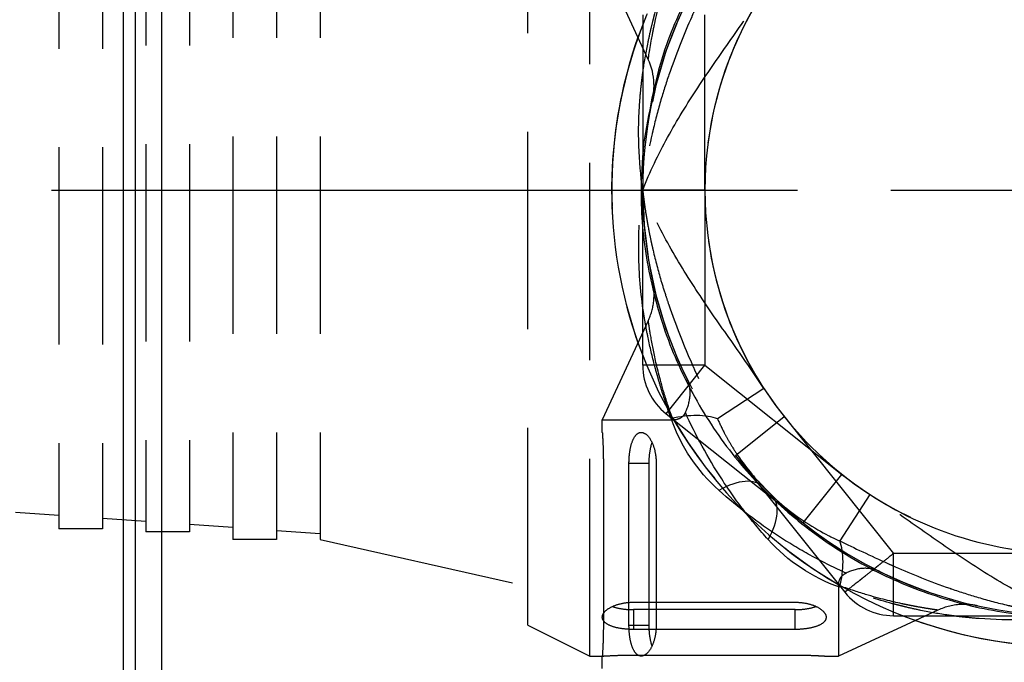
# Model space of a CAD drawing. Header units: millimetres. Extents: x 399 to 6076, y -1991 to 1602.
# Tile 218 of 256: x 4243 to 4259, y 548 to 558. Entities that reach past the tile are written whole.
import ezdxf

# ---------------------------------------------------------------- set-up
doc = ezdxf.new("R2010")
doc.units = ezdxf.units.MM
doc.linetypes.add('AM_ISO08W050', pattern=[18, 12, -1.5, 3, -1.5])
doc.linetypes.add('HIDDEN', pattern=[9.525, 6.35, -3.175])
doc.layers.add('AM_5', color=3, linetype='Continuous', lineweight=25)
doc.layers.add('AM_7', color=4, linetype='AM_ISO08W050', lineweight=25)
doc.layers.add('S20', color=7, linetype='Continuous')
doc.layers.add('中繼線', color=7, linetype='Continuous')
doc.styles.add('尺寸標註', font='romans.shx', dxfattribs={"bigfont": 'CHINESET.SHX'})
doc.dimstyles.new('複本 CNS2-1$0', dxfattribs={"dimtxt": 2.5, "dimasz": 2, "dimexe": 1, "dimexo": 1, "dimgap": 1, "dimtad": 1, "dimtoh": 1, "dimdsep": 46, "dimtxsty": '尺寸標註', "dimcen": 0, "dimclrd": 2, "dimclre": 2, "dimclrt": 3, "dimadec": 0, "dimazin": 2, "dimtp": 0.1, "dimtm": 0.1, "dimtfac": 0.71, "dimtmove": 0, "dimatfit": 0, "dimfxl": 0, "dimlwd": 13, "dimlwe": 13, "dimarcsym": 0})

# ---------------------------------------------------------------- blocks, each defined once
blk = doc.blocks.new('90度接頭-側視')
for p, q in [((-6.76, 2.102), (-7.5, 3.7)), ((-5.85, 0), (-6.85, 0)), ((-6.85, -2.818), (-6.85, 0)), ((-5.85, 0), (-5.85, -2.818)), ((-5.85, -2.818), (-6.85, -2.818)), ((-6.473, -3.6), (-5.85, -2.818)), ((-5.85, -2.818), (-3.646, -4.575)), ((-6.473, -3.6), (-4.269, -5.357)), ((-4.269, -5.357), (-3.646, -4.575))]:
    blk.add_line(p, q)
for centre, radius, start, end in [((0, 0), 6.85, 134.2456, 180), ((0, 0), 5.85, 123.1086, 180), ((0, 0), 7.35, 160.4443, 201.2555), ((-5.85, -2.818), 1, 180, 231.4451), ((0, 0), 7.35, 210.1895, 329.8105), ((0, 0), 6.85, 231.4451, 308.5549)]:
    blk.add_arc(centre, radius, start, end)
for points, knots in [([(-6.76, 2.102), (-6.76, 2.102), (-6.759, 2.114), (-6.755, 2.138), (-6.755, 2.139), (-6.755, 2.141), (-6.754, 2.143), (-6.752, 2.163), (-6.747, 2.191), (-6.742, 2.227), (-6.742, 2.229), (-6.741, 2.232), (-6.741, 2.235), (-6.74, 2.238), (-6.74, 2.241), (-6.739, 2.244), (-6.738, 2.249), (-6.737, 2.255), (-6.736, 2.261), (-6.73, 2.3), (-6.723, 2.346), (-6.713, 2.4), (-6.708, 2.43), (-6.702, 2.464), (-6.695, 2.499), (-6.691, 2.517), (-6.688, 2.536), (-6.684, 2.555), (-6.682, 2.564), (-6.68, 2.574), (-6.678, 2.584), (-6.677, 2.589), (-6.676, 2.594), (-6.675, 2.599), (-6.675, 2.601), (-6.674, 2.604), (-6.673, 2.606), (-6.673, 2.609), (-6.672, 2.612), (-6.672, 2.614), (-6.667, 2.637), (-6.662, 2.66), (-6.657, 2.685), (-6.623, 2.842), (-6.576, 3.035), (-6.507, 3.266), (-6.467, 3.398), (-6.42, 3.543), (-6.362, 3.7)], [0.4996312, 0.4996312, 0.4996312, 0.4996312, 0.5625, 0.5625, 0.5625, 0.5670909, 0.5670909, 0.5670909, 0.6171875, 0.6171875, 0.6171875, 0.6210938, 0.6210938, 0.6210938, 0.625, 0.625, 0.625, 0.6335102, 0.6335102, 0.6335102, 0.6875, 0.6875, 0.6875, 0.71875, 0.71875, 0.71875, 0.734375, 0.734375, 0.734375, 0.7421875, 0.7421875, 0.7421875, 0.7460938, 0.7460938, 0.7460938, 0.7480469, 0.7480469, 0.7480469, 0.75, 0.75, 0.75, 0.7726181, 0.7726181, 0.7726181, 0.9168736, 0.9168736, 0.9168736, 1, 1, 1, 1]), ([(-6.683, 1.503), (-6.685, 1.492), (-6.693, 1.458), (-6.69, 1.471), (-6.69, 1.471), (-6.69, 1.472), (-6.69, 1.473), (-6.69, 1.473), (-6.69, 1.474), (-6.689, 1.475), (-6.689, 1.475), (-6.689, 1.478), (-6.688, 1.479), (-6.683, 1.506), (-6.679, 1.532), (-6.669, 1.61), (-6.667, 1.662), (-6.673, 1.847), (-6.704, 1.982), (-6.76, 2.102)], [0.0000018, 0.0000018, 0.0000018, 0.0000018, 0.0640841, 0.0640841, 0.0650813, 0.0650813, 0.0653301, 0.0653301, 0.0654529, 0.0654529, 0.0656993, 0.0656993, 0.066189, 0.066189, 0.0740078, 0.0740078, 0.0896791, 0.0896791, 0.1295064, 0.1295064, 0.1295064, 0.1295064]), ([(-3.646, -4.575), (-3.128, -4.987), (-2.556, -5.303), (-1.931, -5.522), (-1.306, -5.741), (-0.662, -5.85), (0, -5.85), (0.662, -5.85), (1.306, -5.741), (1.931, -5.522), (2.556, -5.303), (3.128, -4.988), (3.646, -4.575)], [0, 0, 0, 0, 0.25, 0.25, 0.25, 0.5, 0.5, 0.5, 0.75, 0.75, 0.75, 1, 1, 1, 1])]:
    blk.add_open_spline(points, degree=3, knots=knots)
blk = doc.blocks.new('90接頭方向組合')
at = {"layer": '中繼線', "color": 1, "linetype": 'HIDDEN', "ltscale": 0.5}
for p, q in [((36.722, 36.922), (36.722, 51.922)), ((35.722, 37.422), (35.722, 51.422)), ((30.982, 50.047), (30.982, 38.797)), ((31.682, 50.047), (31.682, 38.797)), ((32.382, 50.047), (32.382, 38.797)), ((29.582, 49.922), (29.582, 38.922)), ((30.282, 49.922), (30.282, 38.922)), ((28.182, 49.872), (28.182, 38.972)), ((28.882, 49.872), (28.882, 38.972)), ((37.572, 47.24), (37.572, 44.422)), ((38.572, 44.422), (38.572, 47.24)), ((37.572, 44.422), (38.572, 44.422)), ((37.662, 42.32), (36.922, 40.722)), ((38.282, 41.386), (38.282, 41.386)), ((39.522, 41.227), (38.776, 40.74)), ((36.922, 40.722), (38.06, 40.722)), ((36.922, 40.522), (36.922, 40.722)), ((39.065, 40.153), (39.847, 40.776)), ((39.847, 40.776), (41.604, 38.572)), ((39.065, 40.153), (40.822, 37.949)), ((36.939, 40.022), (36.939, 37.422)), ((37.351, 37.422), (37.351, 40.022)), ((37.67, 40.022), (37.351, 40.022)), ((37.67, 40.022), (37.67, 37.422)), ((37.789, 40.022), (37.789, 37.422)), ((41.227, 39.522), (40.74, 38.776)), ((27.482, 39.24), (28.182, 39.191)), ((28.882, 39.142), (29.582, 39.093)), ((28.882, 38.972), (28.182, 38.972)), ((30.282, 39.044), (30.982, 38.995)), ((30.282, 38.922), (29.582, 38.922)), ((31.682, 38.946), (32.382, 38.897)), ((31.682, 38.797), (30.982, 38.797)), ((32.382, 38.797), (35.722, 38.047)), ((44.422, 38.572), (41.604, 38.572)), ((41.604, 37.572), (41.604, 38.572)), ((40.722, 38.06), (40.722, 36.922)), ((37.422, 37.789), (40.022, 37.789)), ((37.422, 37.67), (37.422, 37.351)), ((40.022, 37.67), (37.422, 37.67)), ((40.022, 37.351), (40.022, 37.67)), ((42.32, 37.662), (40.722, 36.922)), ((41.604, 37.572), (44.422, 37.572)), ((35.722, 37.422), (36.722, 36.922)), ((37.351, 37.422), (37.67, 37.422)), ((40.022, 37.351), (37.422, 37.351)), ((36.722, 36.922), (36.922, 36.922)), ((36.922, 36.722), (36.922, 36.922)), ((37.422, 36.939), (40.022, 36.939)), ((40.522, 36.922), (40.722, 36.922))]:
    blk.add_line(p, q, dxfattribs=at)
for centre, radius, start, end in [((44.422, 44.422), 7.35, 120.1895, 239.8105), ((44.422, 44.422), 6.85, 141.4451, 218.5549), ((44.422, 44.422), 7.35, 158.7445, 199.5557), ((44.422, 44.422), 6.69, 163.7678, 163.7681), ((44.422, 44.422), 6.85, 180, 225.7544), ((44.422, 44.422), 5.85, 180, 236.8914), ((44.422, 44.422), 6.69, 196.232, 196.2324), ((44.422, 44.422), 5.85, 213.1086, 270), ((44.422, 44.422), 6.85, 224.2456, 270), ((41.604, 38.572), 1, 218.5549, 270), ((44.422, 44.422), 6.69, 253.7678, 253.7681), ((44.422, 44.422), 7.35, 248.7445, 289.5557), ((44.422, 44.422), 7.35, 250.4443, 291.2555)]:
    blk.add_arc(centre, radius, start, end, dxfattribs=at)
for centre, major_axis, ratio, start_param, end_param in [((38.029, 40.253), (-0.955, -0.296), 0.473491, 3.682721, 4.566635), ((38.799, 38.945), (0.716, 0.698), 0.516783, 0, 1.104471), ((38.945, 38.799), (0.698, 0.716), 0.516783, 5.178714, 6.283185), ((40.253, 38.029), (-0.296, -0.955), 0.473491, 1.71655, 2.600464)]:
    blk.add_ellipse(centre, major_axis=major_axis, ratio=ratio, start_param=start_param, end_param=end_param, dxfattribs=at)
for points, knots in [([(37.572, 44.422), (37.505, 44.889), (37.489, 45.372), (37.526, 45.862), (37.532, 45.944), (37.54, 46.026), (37.549, 46.108), (37.553, 46.149), (37.558, 46.19), (37.563, 46.231), (37.566, 46.251), (37.569, 46.272), (37.571, 46.292), (37.573, 46.303), (37.574, 46.313), (37.576, 46.323), (37.577, 46.333), (37.579, 46.345), (37.58, 46.354), (37.601, 46.5), (37.627, 46.649), (37.658, 46.8), (37.674, 46.875), (37.69, 46.951), (37.708, 47.027), (37.717, 47.065), (37.726, 47.103), (37.736, 47.141), (37.741, 47.16), (37.746, 47.18), (37.751, 47.199), (37.753, 47.208), (37.755, 47.218), (37.758, 47.227), (37.759, 47.232), (37.76, 47.237), (37.762, 47.242), (37.763, 47.247), (37.765, 47.253), (37.766, 47.256), (37.829, 47.495), (37.917, 47.781), (38.029, 48.101)], [0, 0, 0, 0, 0.375, 0.375, 0.375, 0.4375, 0.4375, 0.4375, 0.46875, 0.46875, 0.46875, 0.484375, 0.484375, 0.484375, 0.492187, 0.492187, 0.492187, 0.5, 0.5, 0.5, 0.625, 0.625, 0.625, 0.6875, 0.6875, 0.6875, 0.71875, 0.71875, 0.71875, 0.734375, 0.734375, 0.734375, 0.742187, 0.742187, 0.742187, 0.746094, 0.746094, 0.746094, 0.75, 0.75, 0.75, 1, 1, 1, 1]), ([(38.776, 48.104), (38.665, 47.873), (38.539, 47.612), (38.407, 47.318), (38.391, 47.283), (38.376, 47.247), (38.36, 47.211), (38.243, 46.944), (38.124, 46.651), (38.013, 46.332), (38.009, 46.321), (38.006, 46.313), (38.003, 46.304), (37.955, 46.166), (37.909, 46.023), (37.866, 45.876), (37.82, 45.72), (37.777, 45.56), (37.739, 45.395), (37.734, 45.373), (37.728, 45.348), (37.723, 45.325), (37.648, 44.992), (37.601, 44.69), (37.572, 44.422)], [0, 0, 0, 0, 0.249939, 0.249939, 0.249939, 0.2797423, 0.2797423, 0.2797423, 0.4998779, 0.4998779, 0.4998779, 0.5076885, 0.5076885, 0.5076885, 0.6248474, 0.6248474, 0.6248474, 0.74918, 0.74918, 0.74918, 0.7654381, 0.7654381, 0.7654381, 0.9997559, 0.9997559, 0.9997559, 0.9997559]), ([(39.847, 48.068), (39.435, 47.551), (39.119, 46.978), (38.9, 46.354), (38.682, 45.729), (38.572, 45.084), (38.572, 44.422), (38.572, 43.76), (38.682, 43.116), (38.9, 42.491), (39.119, 41.866), (39.435, 41.294), (39.847, 40.776)], [0, 0, 0, 0, 0.25, 0.25, 0.25, 0.5, 0.5, 0.5, 0.75, 0.75, 0.75, 1, 1, 1, 1]), ([(37.572, 44.422), (37.687, 44.715), (37.822, 44.996), (38.122, 45.543), (38.287, 45.808), (38.631, 46.331), (38.811, 46.587), (39.171, 47.1), (39.351, 47.356), (39.522, 47.618)], [0, 0, 0, 0, 0.25, 0.25, 0.5, 0.5, 0.75, 0.75, 1, 1, 1, 1]), ([(38.029, 40.744), (37.973, 40.904), (37.923, 41.055), (37.879, 41.196), (37.857, 41.267), (37.836, 41.335), (37.818, 41.4), (37.808, 41.433), (37.799, 41.465), (37.79, 41.496), (37.786, 41.512), (37.782, 41.527), (37.778, 41.543), (37.776, 41.55), (37.774, 41.558), (37.772, 41.566), (37.771, 41.569), (37.77, 41.573), (37.769, 41.577), (37.768, 41.581), (37.767, 41.583), (37.766, 41.588), (37.725, 41.743), (37.689, 41.896), (37.658, 42.047), (37.642, 42.123), (37.628, 42.198), (37.615, 42.273), (37.608, 42.31), (37.602, 42.348), (37.596, 42.385), (37.593, 42.403), (37.59, 42.422), (37.588, 42.44), (37.585, 42.459), (37.582, 42.475), (37.579, 42.496), (37.533, 42.816), (37.509, 43.135), (37.507, 43.45), (37.507, 43.458), (37.507, 43.465), (37.507, 43.472), (37.507, 43.553), (37.508, 43.633), (37.51, 43.713), (37.518, 43.953), (37.539, 44.19), (37.572, 44.422)], [0, 0, 0, 0, 0.125, 0.125, 0.125, 0.1875, 0.1875, 0.1875, 0.21875, 0.21875, 0.21875, 0.234375, 0.234375, 0.234375, 0.242188, 0.242188, 0.242188, 0.246094, 0.246094, 0.246094, 0.25, 0.25, 0.25, 0.375, 0.375, 0.375, 0.4375, 0.4375, 0.4375, 0.46875, 0.46875, 0.46875, 0.484375, 0.484375, 0.484375, 0.5, 0.5, 0.5, 0.744385, 0.744385, 0.744385, 0.75, 0.75, 0.75, 0.8125, 0.8125, 0.8125, 1, 1, 1, 1]), ([(37.572, 44.422), (37.576, 44.383), (37.581, 44.34), (37.587, 44.293), (37.589, 44.277), (37.591, 44.261), (37.593, 44.244), (37.602, 44.177), (37.613, 44.103), (37.626, 44.022), (37.639, 43.942), (37.654, 43.853), (37.673, 43.758), (37.682, 43.711), (37.692, 43.661), (37.703, 43.61), (37.708, 43.585), (37.714, 43.559), (37.72, 43.532), (37.723, 43.519), (37.726, 43.506), (37.729, 43.492), (37.73, 43.486), (37.732, 43.479), (37.733, 43.472), (37.735, 43.465), (37.737, 43.457), (37.738, 43.452), (37.777, 43.286), (37.82, 43.124), (37.866, 42.968), (37.89, 42.886), (37.915, 42.806), (37.941, 42.727), (37.958, 42.673), (37.976, 42.62), (37.994, 42.568), (37.998, 42.554), (38.003, 42.54), (38.008, 42.526), (38.009, 42.522), (38.011, 42.518), (38.013, 42.513), (38.124, 42.193), (38.243, 41.9), (38.36, 41.633), (38.376, 41.597), (38.391, 41.562), (38.407, 41.527), (38.539, 41.232), (38.665, 40.971), (38.776, 40.74)], [0.0002441, 0.0002441, 0.0002441, 0.0002441, 0.0471077, 0.0471077, 0.0471077, 0.0627289, 0.0627289, 0.0627289, 0.1252136, 0.1252136, 0.1252136, 0.1876984, 0.1876984, 0.1876984, 0.2189407, 0.2189407, 0.2189407, 0.2345619, 0.2345619, 0.2345619, 0.2423725, 0.2423725, 0.2423725, 0.2462778, 0.2462778, 0.2462778, 0.2501831, 0.2501831, 0.2501831, 0.3751526, 0.3751526, 0.3751526, 0.4402334, 0.4402334, 0.4402334, 0.4845273, 0.4845273, 0.4845273, 0.4963042, 0.4963042, 0.4963042, 0.5001221, 0.5001221, 0.5001221, 0.7204352, 0.7204352, 0.7204352, 0.750061, 0.750061, 0.750061, 1, 1, 1, 1]), ([(39.522, 41.227), (39.352, 41.488), (39.172, 41.744), (38.812, 42.255), (38.633, 42.511), (38.289, 43.032), (38.124, 43.297), (37.824, 43.845), (37.688, 44.128), (37.572, 44.422)], [0, 0, 0, 0, 0.25, 0.25, 0.5, 0.5, 0.75, 0.75, 1, 1, 1, 1]), ([(37.662, 42.32), (37.707, 42.418), (37.737, 42.525), (37.754, 42.686), (37.756, 42.74), (37.752, 42.82), (37.749, 42.847), (37.744, 42.884), (37.743, 42.894), (37.74, 42.912), (37.738, 42.919), (37.737, 42.929), (37.736, 42.931), (37.736, 42.934), (37.735, 42.935), (37.735, 42.937), (37.735, 42.938), (37.734, 42.94), (37.734, 42.941), (37.734, 42.944), (37.733, 42.944), (37.733, 42.946), (37.733, 42.946), (37.733, 42.947), (37.733, 42.947), (37.733, 42.947), (37.733, 42.947), (37.733, 42.947)], [0, 0, 0, 0, 0.03238533, 0.03238533, 0.04848247, 0.04848247, 0.05661557, 0.05661557, 0.05966355, 0.05966355, 0.0619518, 0.0619518, 0.06256623, 0.06256623, 0.0629676, 0.0629676, 0.0633711, 0.0633711, 0.06377443, 0.06377443, 0.06541595, 0.06541595, 0.06701571, 0.06701571, 0.07181345, 0.07181345, 0.07469504, 0.07469504, 0.07469504, 0.07469504]), ([(38.06, 40.722), (38.003, 40.878), (37.956, 41.022), (37.916, 41.154), (37.846, 41.386), (37.799, 41.58), (37.765, 41.738), (37.736, 41.875), (37.707, 42.032), (37.691, 42.13), (37.689, 42.141), (37.687, 42.151), (37.686, 42.16), (37.686, 42.162), (37.685, 42.163), (37.685, 42.164), (37.685, 42.167), (37.684, 42.17), (37.684, 42.173), (37.683, 42.175), (37.683, 42.178), (37.683, 42.181), (37.675, 42.228), (37.67, 42.263), (37.667, 42.286), (37.664, 42.309), (37.662, 42.32), (37.662, 42.32)], [0.0000001, 0.0000001, 0.0000001, 0.0000001, 0.0822466, 0.0822466, 0.0822466, 0.2265454, 0.2265454, 0.2265454, 0.3520214, 0.3520214, 0.3520214, 0.3653496, 0.3653496, 0.3653496, 0.3671875, 0.3671875, 0.3671875, 0.3710937, 0.3710937, 0.3710937, 0.375, 0.375, 0.375, 0.4375, 0.4375, 0.4375, 0.4986772, 0.4986772, 0.4986772, 0.4986772]), ([(38.258, 40.843), (38.304, 40.938), (38.33, 41.035), (38.338, 41.209), (38.325, 41.286), (38.291, 41.366), (38.287, 41.376), (38.282, 41.386)], [0.00000157, 0.00000157, 0.00000157, 0.00000157, 0.03773377, 0.03773377, 0.07068367, 0.07068367, 0.07542641, 0.07542641, 0.07542641, 0.07542641]), ([(38.258, 40.843), (38.248, 40.822), (38.236, 40.804), (38.209, 40.774), (38.194, 40.762), (38.14, 40.729), (38.098, 40.722), (38.06, 40.722)], [0.0000014, 0.0000014, 0.0000014, 0.0000014, 0.00816984, 0.00816984, 0.01702645, 0.01702645, 0.0387401, 0.0387401, 0.0387401, 0.0387401]), ([(39.589, 38.799), (39.453, 38.95), (39.322, 39.106), (39.073, 39.431), (38.955, 39.598), (38.616, 40.121), (38.423, 40.478), (38.258, 40.843)], [0, 0, 0, 0, 0.25, 0.25, 0.5, 0.5, 1, 1, 1, 1]), ([(38.776, 40.74), (38.804, 40.676), (38.842, 40.594), (38.894, 40.496), (38.92, 40.447), (38.949, 40.394), (38.983, 40.337), (39.016, 40.281), (39.056, 40.217), (39.096, 40.158), (39.257, 39.919), (39.407, 39.754), (39.515, 39.643)], [0, 0, 0, 0, 0.25, 0.25, 0.25, 0.375, 0.375, 0.375, 0.5, 0.5, 0.5, 1, 1, 1, 1]), ([(36.922, 40.522), (36.922, 40.522), (36.923, 40.51), (36.926, 40.459), (36.928, 40.42), (36.933, 40.331), (36.935, 40.275), (36.938, 40.152), (36.939, 40.085), (36.939, 40.022)], [-0.07536132, -0.07536132, -0.07536132, -0.07536132, -0.05652099, -0.05652099, -0.03768067, -0.03768067, -0.01884034, -0.01884034, 0, 0, 0, 0]), ([(37.351, 40.022), (37.351, 40.085), (37.356, 40.151), (37.373, 40.272), (37.387, 40.327), (37.42, 40.418), (37.442, 40.458), (37.493, 40.51), (37.521, 40.522), (37.576, 40.522), (37.607, 40.509), (37.666, 40.456), (37.694, 40.416), (37.738, 40.326), (37.757, 40.272), (37.782, 40.151), (37.789, 40.085), (37.789, 40.022)], [-0.1577208, -0.1577208, -0.1577208, -0.1577208, -0.1389869, -0.1389869, -0.120253, -0.120253, -0.0998464, -0.0998464, -0.0794397, -0.0794397, -0.0585168, -0.0585168, -0.037594, -0.037594, -0.018797, -0.018797, 0, 0, 0, 0]), ([(37.721, 40.361), (37.706, 40.32), (37.693, 40.268), (37.675, 40.151), (37.67, 40.085), (37.67, 40.022)], [-0.19459193, -0.19459193, -0.19459193, -0.19459193, -0.1771521, -0.1771521, -0.1584276, -0.1584276, -0.1584276, -0.1584276]), ([(40.843, 38.258), (40.66, 38.34), (40.48, 38.43), (40.301, 38.527), (40.123, 38.624), (39.945, 38.729), (39.772, 38.842), (39.425, 39.067), (39.101, 39.316), (38.799, 39.589)], [0, 0, 0, 0, 0.25, 0.25, 0.25, 0.5, 0.5, 0.5, 1, 1, 1, 1]), ([(39.643, 39.515), (39.698, 39.461), (39.767, 39.397), (39.852, 39.326), (40.039, 39.169), (40.353, 38.966), (40.556, 38.863), (40.628, 38.827), (40.69, 38.798), (40.74, 38.776)], [0, 0, 0, 0, 0.25, 0.25, 0.25, 0.803278, 0.803278, 0.803278, 1, 1, 1, 1]), ([(44.422, 37.572), (44.13, 37.687), (43.848, 37.822), (43.301, 38.122), (43.036, 38.287), (42.514, 38.631), (42.257, 38.811), (41.745, 39.171), (41.489, 39.351), (41.227, 39.522)], [0, 0, 0, 0, 0.25, 0.25, 0.5, 0.5, 0.75, 0.75, 1, 1, 1, 1]), ([(40.74, 38.776), (40.971, 38.665), (41.232, 38.539), (41.527, 38.407), (41.562, 38.391), (41.597, 38.376), (41.633, 38.36), (41.9, 38.243), (42.193, 38.124), (42.513, 38.013), (42.524, 38.009), (42.531, 38.006), (42.54, 38.003), (42.678, 37.955), (42.821, 37.909), (42.968, 37.866), (43.124, 37.82), (43.285, 37.777), (43.45, 37.739), (43.471, 37.734), (43.496, 37.728), (43.519, 37.723), (43.852, 37.648), (44.155, 37.601), (44.422, 37.572)], [0, 0, 0, 0, 0.249939, 0.249939, 0.249939, 0.2797423, 0.2797423, 0.2797423, 0.4998779, 0.4998779, 0.4998779, 0.5076885, 0.5076885, 0.5076885, 0.6248474, 0.6248474, 0.6248474, 0.74918, 0.74918, 0.74918, 0.7654381, 0.7654381, 0.7654381, 0.9997559, 0.9997559, 0.9997559, 0.9997559]), ([(41.604, 38.572), (41.535, 38.517), (41.476, 38.469), (41.426, 38.43), (41.401, 38.41), (41.378, 38.392), (41.358, 38.376), (41.348, 38.368), (41.339, 38.361), (41.33, 38.354), (41.325, 38.35), (41.321, 38.347), (41.317, 38.343), (41.313, 38.34), (41.312, 38.339), (41.305, 38.334), (41.25, 38.29), (41.202, 38.252), (41.16, 38.218), (41.139, 38.201), (41.119, 38.186), (41.101, 38.171), (41.092, 38.164), (41.084, 38.157), (41.075, 38.151), (41.071, 38.147), (41.067, 38.144), (41.063, 38.141), (41.061, 38.139), (41.059, 38.138), (41.057, 38.136), (41.055, 38.135), (41.054, 38.134), (41.051, 38.132), (40.964, 38.062), (40.908, 38.018), (40.873, 37.99), (40.837, 37.963), (40.822, 37.949), (40.822, 37.949)], [0, 0, 0, 0, 0.125, 0.125, 0.125, 0.1875, 0.1875, 0.1875, 0.21875, 0.21875, 0.21875, 0.234375, 0.234375, 0.234375, 0.25, 0.25, 0.25, 0.375, 0.375, 0.375, 0.4375, 0.4375, 0.4375, 0.46875, 0.46875, 0.46875, 0.484375, 0.484375, 0.484375, 0.492187, 0.492187, 0.492187, 0.5, 0.5, 0.5, 0.75, 0.75, 0.75, 1, 1, 1, 1]), ([(41.386, 38.282), (41.376, 38.287), (41.366, 38.291), (41.286, 38.325), (41.209, 38.338), (41.035, 38.33), (40.938, 38.304), (40.843, 38.258)], [-0.00471986, -0.00471986, -0.00471986, -0.00471986, 0, 0, 0.03295232, 0.03295232, 0.07067013, 0.07067013, 0.07067013, 0.07067013]), ([(40.722, 38.06), (40.722, 38.098), (40.729, 38.14), (40.762, 38.194), (40.774, 38.209), (40.804, 38.236), (40.822, 38.248), (40.843, 38.258)], [0.00000387, 0.00000387, 0.00000387, 0.00000387, 0.0217163, 0.0217163, 0.03057237, 0.03057237, 0.03874012, 0.03874012, 0.03874012, 0.03874012]), ([(42.32, 37.662), (42.32, 37.662), (42.308, 37.664), (42.285, 37.667), (42.283, 37.667), (42.281, 37.668), (42.279, 37.668), (42.259, 37.671), (42.231, 37.675), (42.196, 37.68), (42.193, 37.681), (42.19, 37.681), (42.187, 37.682), (42.184, 37.682), (42.181, 37.683), (42.179, 37.683), (42.173, 37.684), (42.167, 37.685), (42.161, 37.686), (42.122, 37.692), (42.076, 37.7), (42.023, 37.709), (41.992, 37.715), (41.959, 37.721), (41.923, 37.728), (41.905, 37.731), (41.886, 37.735), (41.867, 37.738), (41.858, 37.74), (41.848, 37.742), (41.838, 37.744), (41.833, 37.745), (41.828, 37.746), (41.823, 37.747), (41.821, 37.748), (41.818, 37.748), (41.816, 37.749), (41.813, 37.749), (41.81, 37.75), (41.808, 37.75), (41.786, 37.755), (41.762, 37.76), (41.737, 37.765), (41.58, 37.799), (41.387, 37.846), (41.157, 37.915), (41.024, 37.955), (40.879, 38.002), (40.722, 38.06)], [0.4996312, 0.4996312, 0.4996312, 0.4996312, 0.5625, 0.5625, 0.5625, 0.5670909, 0.5670909, 0.5670909, 0.6171875, 0.6171875, 0.6171875, 0.6210938, 0.6210938, 0.6210938, 0.625, 0.625, 0.625, 0.6335102, 0.6335102, 0.6335102, 0.6875, 0.6875, 0.6875, 0.71875, 0.71875, 0.71875, 0.734375, 0.734375, 0.734375, 0.7421875, 0.7421875, 0.7421875, 0.7460938, 0.7460938, 0.7460938, 0.7480469, 0.7480469, 0.7480469, 0.75, 0.75, 0.75, 0.7726181, 0.7726181, 0.7726181, 0.9168736, 0.9168736, 0.9168736, 1, 1, 1, 1]), ([(44.422, 37.572), (43.956, 37.505), (43.473, 37.489), (42.982, 37.526), (42.901, 37.532), (42.819, 37.54), (42.737, 37.549), (42.696, 37.553), (42.655, 37.558), (42.614, 37.563), (42.593, 37.566), (42.573, 37.569), (42.552, 37.571), (42.542, 37.573), (42.532, 37.574), (42.521, 37.576), (42.511, 37.577), (42.5, 37.579), (42.491, 37.58), (42.344, 37.601), (42.195, 37.627), (42.045, 37.658), (41.969, 37.674), (41.894, 37.69), (41.818, 37.708), (41.78, 37.717), (41.741, 37.726), (41.703, 37.736), (41.684, 37.741), (41.665, 37.746), (41.646, 37.751), (41.636, 37.753), (41.627, 37.755), (41.617, 37.758), (41.612, 37.759), (41.607, 37.76), (41.603, 37.762), (41.598, 37.763), (41.592, 37.765), (41.588, 37.766), (41.349, 37.829), (41.064, 37.917), (40.744, 38.029)], [0, 0, 0, 0, 0.375, 0.375, 0.375, 0.4375, 0.4375, 0.4375, 0.46875, 0.46875, 0.46875, 0.484375, 0.484375, 0.484375, 0.492187, 0.492187, 0.492187, 0.5, 0.5, 0.5, 0.625, 0.625, 0.625, 0.6875, 0.6875, 0.6875, 0.71875, 0.71875, 0.71875, 0.734375, 0.734375, 0.734375, 0.742187, 0.742187, 0.742187, 0.746094, 0.746094, 0.746094, 0.75, 0.75, 0.75, 1, 1, 1, 1]), ([(37.422, 37.351), (37.359, 37.351), (37.291, 37.356), (37.168, 37.374), (37.112, 37.388), (37.023, 37.422), (36.985, 37.444), (36.934, 37.494), (36.922, 37.522), (36.922, 37.576), (36.935, 37.606), (36.985, 37.663), (37.023, 37.691), (37.112, 37.735), (37.167, 37.755), (37.29, 37.782), (37.358, 37.789), (37.422, 37.789)], [-0.315449, -0.315449, -0.315449, -0.315449, -0.2963495, -0.2963495, -0.27725, -0.27725, -0.2572083, -0.2572083, -0.2371665, -0.2371665, -0.2167818, -0.2167818, -0.1963971, -0.1963971, -0.1770589, -0.1770589, -0.1577208, -0.1577208, -0.1577208, -0.1577208]), ([(37.083, 37.721), (37.124, 37.706), (37.174, 37.693), (37.291, 37.675), (37.358, 37.67), (37.422, 37.67)], [-0.03617771, -0.03617771, -0.03617771, -0.03617771, -0.01912511, -0.01912511, 0, 0, 0, 0]), ([(40.022, 37.789), (40.085, 37.789), (40.151, 37.782), (40.272, 37.757), (40.326, 37.738), (40.416, 37.694), (40.456, 37.666), (40.509, 37.607), (40.522, 37.576), (40.522, 37.521), (40.51, 37.493), (40.458, 37.442), (40.418, 37.42), (40.327, 37.387), (40.272, 37.373), (40.151, 37.356), (40.085, 37.351), (40.022, 37.351)], [-0.1577208, -0.1577208, -0.1577208, -0.1577208, -0.1389238, -0.1389238, -0.1201268, -0.1201268, -0.0992039, -0.0992039, -0.078281, -0.078281, -0.0578744, -0.0578744, -0.0374678, -0.0374678, -0.0187339, -0.0187339, 0, 0, 0, 0]), ([(40.022, 37.67), (40.085, 37.67), (40.151, 37.675), (40.268, 37.693), (40.32, 37.706), (40.361, 37.721)], [-0.3168552, -0.3168552, -0.3168552, -0.3168552, -0.2981307, -0.2981307, -0.28069087, -0.28069087, -0.28069087, -0.28069087]), ([(42.919, 37.739), (42.93, 37.737), (42.965, 37.729), (42.952, 37.732), (42.952, 37.732), (42.95, 37.732), (42.95, 37.732), (42.949, 37.733), (42.949, 37.733), (42.948, 37.733), (42.947, 37.733), (42.945, 37.733), (42.943, 37.734), (42.916, 37.739), (42.89, 37.744), (42.812, 37.753), (42.76, 37.756), (42.575, 37.75), (42.441, 37.718), (42.32, 37.662)], [0.0000018, 0.0000018, 0.0000018, 0.0000018, 0.0640841, 0.0640841, 0.0650813, 0.0650813, 0.0653301, 0.0653301, 0.0654529, 0.0654529, 0.0656993, 0.0656993, 0.066189, 0.066189, 0.0740078, 0.0740078, 0.0896791, 0.0896791, 0.1295064, 0.1295064, 0.1295064, 0.1295064]), ([(36.939, 37.422), (36.939, 37.359), (36.938, 37.292), (36.935, 37.169), (36.933, 37.113), (36.928, 37.024), (36.926, 36.986), (36.923, 36.935), (36.922, 36.922), (36.922, 36.922)], [-0.30144527, -0.30144527, -0.30144527, -0.30144527, -0.28260494, -0.28260494, -0.2637646, -0.2637646, -0.24492428, -0.24492428, -0.22608395, -0.22608395, -0.22608395, -0.22608395]), ([(37.789, 37.422), (37.789, 37.358), (37.782, 37.29), (37.755, 37.167), (37.735, 37.112), (37.691, 37.023), (37.663, 36.985), (37.606, 36.935), (37.576, 36.922), (37.522, 36.922), (37.494, 36.934), (37.444, 36.985), (37.422, 37.023), (37.388, 37.112), (37.374, 37.168), (37.356, 37.291), (37.351, 37.359), (37.351, 37.422)], [-0.315449, -0.315449, -0.315449, -0.315449, -0.2961108, -0.2961108, -0.2767726, -0.2767726, -0.2563879, -0.2563879, -0.2360032, -0.2360032, -0.2159615, -0.2159615, -0.1959198, -0.1959198, -0.1768203, -0.1768203, -0.1577208, -0.1577208, -0.1577208, -0.1577208]), ([(37.67, 37.422), (37.67, 37.358), (37.675, 37.291), (37.693, 37.174), (37.706, 37.124), (37.721, 37.083)], [-0.15843672, -0.15843672, -0.15843672, -0.15843672, -0.13931161, -0.13931161, -0.12225901, -0.12225901, -0.12225901, -0.12225901]), ([(36.922, 36.922), (36.922, 36.922), (36.935, 36.923), (36.986, 36.926), (37.024, 36.928), (37.113, 36.933), (37.169, 36.935), (37.292, 36.938), (37.359, 36.939), (37.422, 36.939)], [-0.22608395, -0.22608395, -0.22608395, -0.22608395, -0.20724363, -0.20724363, -0.18840331, -0.18840331, -0.16956297, -0.16956297, -0.15072264, -0.15072264, -0.15072264, -0.15072264]), ([(40.022, 36.939), (40.085, 36.939), (40.152, 36.938), (40.275, 36.935), (40.331, 36.933), (40.42, 36.928), (40.459, 36.926), (40.51, 36.923), (40.522, 36.922), (40.522, 36.922)], [-0.15072264, -0.15072264, -0.15072264, -0.15072264, -0.1318823, -0.1318823, -0.11304196, -0.11304196, -0.09420164, -0.09420164, -0.07536132, -0.07536132, -0.07536132, -0.07536132])]:
    blk.add_open_spline(points, degree=3, knots=knots, dxfattribs=at)
for points in [[(38.799, 39.589), (38.444, 39.911), (38.188, 40.292), (38.029, 40.744)], [(40.744, 38.029), (40.292, 38.188), (39.911, 38.444), (39.589, 38.799)]]:
    blk.add_open_spline(points, degree=3, dxfattribs=at)
at = {"layer": '中繼線'}
blk.add_blockref('90度接頭-側視', (44.422, 44.422), dxfattribs=at)
blk = doc.blocks.new('*D308')
at = {"layer": 'AM_5', "color": 2, "lineweight": 13}
for p, q in [((4290.947, 550.398), (4290.947, 507.007)), ((4259.586, 523.287), (4259.586, 507.007)), ((4257.586, 508.007), (4255.586, 508.007)), ((4259.586, 508.007), (4290.947, 508.007)), ((4292.947, 508.007), (4326.47, 508.007))]:
    blk.add_line(p, q, dxfattribs=at)
at = {"layer": 'AM_5', "color": 2}
for points in [[(4257.586, 508.341), (4257.586, 507.674), (4259.586, 508.007)], [(4292.947, 508.341), (4292.947, 507.674), (4290.947, 508.007)]]:
    blk.add_solid(points, dxfattribs=at)
at = {"layer": 'Defpoints', "color": 0}
for p in [(4290.947, 551.398), (4259.586, 524.287), (4290.947, 508.007)]:
    blk.add_point(p, dxfattribs=at)
at = {"layer": 'AM_5', "color": 3, "insert": (4310.708, 512.996), "char_height": 2.5, "attachment_point": 5, "style": '尺寸標註'}
blk.add_mtext('WR\\P(空間保持至少100以上)', dxfattribs=at)
blk = doc.blocks.new('*D309')
at = {"layer": 'AM_5', "color": 2, "lineweight": 13}
for p, q in [((4221.767, 557.372), (4221.767, 559.372)), ((4224.225, 555.372), (4220.767, 555.372)), ((4221.767, 555.372), (4221.767, 524.011)), ((4254.612, 524.011), (4220.767, 524.011)), ((4221.767, 522.011), (4221.767, 515.338)), ((4221.767, 515.338), (4191.243, 515.338))]:
    blk.add_line(p, q, dxfattribs=at)
at = {"layer": 'AM_5', "color": 2}
for points in [[(4221.434, 557.372), (4222.1, 557.372), (4221.767, 555.372)], [(4221.434, 522.011), (4222.1, 522.011), (4221.767, 524.011)]]:
    blk.add_solid(points, dxfattribs=at)
at = {"layer": 'Defpoints', "color": 0}
for p in [(4225.225, 555.372), (4221.767, 524.011), (4255.612, 524.011)]:
    blk.add_point(p, dxfattribs=at)
at = {"layer": 'AM_5', "color": 3, "insert": (4206.005, 520.326), "char_height": 2.5, "attachment_point": 5, "style": '尺寸標註'}
blk.add_mtext('WM\\P(空間保持至少100以上)', dxfattribs=at)
blk = doc.blocks.new('S20-右視-02')
at = {"layer": 'S20', "linetype": 'Continuous', "lineweight": 25}
for p, q in [((-14.724, -18.535), (-14.724, 29.031)), ((-14.304, 29.031), (-14.304, -18.535)), ((-14.916, 3.373), (-14.916, 23.026))]:
    blk.add_line(p, q, dxfattribs=at)
blk.add_open_spline([(-6.553, 19.213), (-6.468, 19.706), (-6.319, 20.58), (-5.794, 21.748), (-5.163, 22.722), (-4.371, 23.572), (-3.453, 24.28), (-2.427, 24.821), (-1.327, 25.187), (-0.18, 25.36), (0.983, 25.342), (2.126, 25.125), (3.219, 24.724), (4.228, 24.14), (5.126, 23.399), (5.883, 22.516), (6.484, 21.522), (6.906, 20.439), (7.144, 19.302), (7.184, 18.141), (7.018, 16.878), (6.608, 15.665), (5.975, 14.559), (5.239, 13.66), (4.361, 12.901), (3.372, 12.297), (2.294, 11.87), (1.16, 11.625), (0, 11.577), (-1.155, 11.72), (-2.269, 12.059), (-3.312, 12.577), (-4.251, 13.266), (-5.063, 14.099), (-5.72, 15.059), (-6.21, 16.112), (-6.51, 17.234), (-6.621, 18.28), (-6.573, 18.939), (-6.553, 19.213)], degree=3, knots=[0, 0, 0, 0, 0.034602, 0.061458, 0.088314, 0.115095, 0.141877, 0.168613, 0.195348, 0.22213, 0.248911, 0.275781, 0.302652, 0.329542, 0.356432, 0.383264, 0.410095, 0.436893, 0.463691, 0.490485, 0.517279, 0.551878, 0.578714, 0.60555, 0.632312, 0.659075, 0.685815, 0.712554, 0.739365, 0.766176, 0.793064, 0.819952, 0.846828, 0.873704, 0.900517, 0.927329, 0.954129, 0.980928, 1, 1, 1, 1], dxfattribs=at)

msp = doc.modelspace()

# ---------------------------------------------------------------- linework, layer by layer
at = {"layer": 'AM_7'}
msp.add_line((4225.225, 555.372), (4293.947, 555.372), dxfattribs=at)

# ---------------------------------------------------------------- block references
at = {"layer": 'S20'}
msp.add_blockref('S20-右視-02', (4259.302, 536.899), dxfattribs=at)
at = {"layer": '中繼線', "color": 0, "linetype": 'ByBlock', "lineweight": -2}
msp.add_blockref('90接頭方向組合', (4215.164, 510.95), dxfattribs=at)

# ---------------------------------------------------------------- dimensions: what is measured, and where the dimension line sits
at = {"layer": 'AM_5'}
dim = msp.add_linear_dim(base=(4221.767, 524.011), p1=(4225.225, 555.372), p2=(4255.612, 524.011), angle=90, text='WM\\P(空間保持至少100以上)', dimstyle='複本 CNS2-1$0', dxfattribs=at)
dim.commit()
dim.dimension.update_dxf_attribs({"geometry": '*D309', "text_midpoint": (4206.005, 515.338), "dimtype": 160})
dim = msp.add_linear_dim(base=(4290.947, 508.007), p1=(4259.586, 524.287), p2=(4290.947, 551.398), text='WR\\P(空間保持至少100以上)', dimstyle='複本 CNS2-1$0', dxfattribs=at)
dim.commit()
dim.dimension.update_dxf_attribs({"geometry": '*D308', "text_midpoint": (4310.708, 508.007), "dimtype": 160})

doc.saveas('drawing.dxf')
